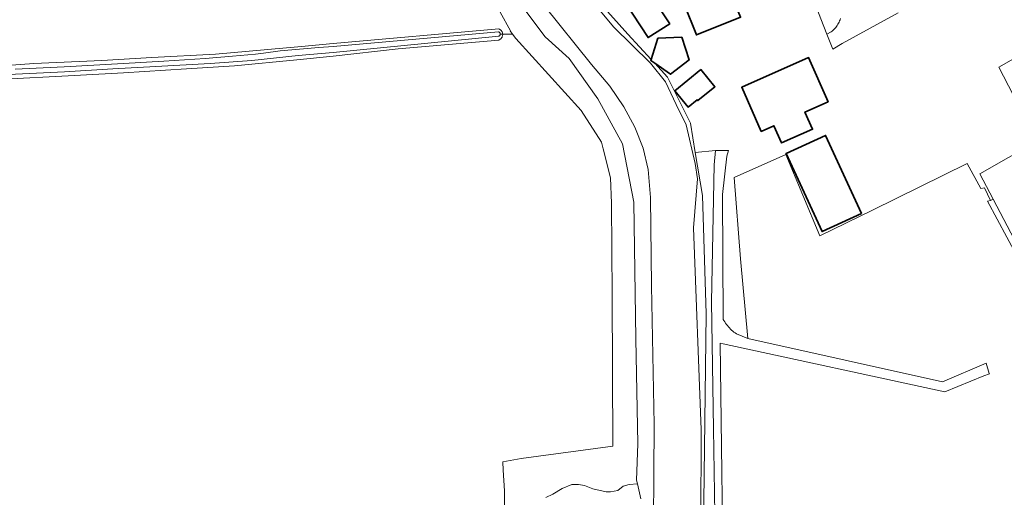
# Model space of a CAD drawing. Extents: x 154222 to 160093, y 456746 to 462495.
# Tile 10 of 254: x 155911 to 156190, y 460110 to 460246. Entities that reach past the tile are written whole.
import ezdxf

# ---------------------------------------------------------------- set-up
doc = ezdxf.new("R2010")
doc.units = 0
doc.header["$LTSCALE"] = 0.75
for name, color, linetype, lineweight in [('B-XX-GR-BOS_LOOF-GV', 252, 'CONTINUOUS', 13), ('B-XX-GR-GRAS-GV', 252, 'CONTINUOUS', 13), ('B-XX-GR-MOERAS-GV', 252, 'CONTINUOUS', 13), ('B-XX-OG-BEBOUWING-GV', 6, 'CONTINUOUS', 35), ('B-XX-OG-TERREIN_CULTUURSCHEIDING-GV', 252, 'CONTINUOUS', 18), ('B-XX-OG-TERREIN_ERF-GV', 252, 'CONTINUOUS', 18), ('B-XX-OG-TERREIN_ONBEGROEID-GV', 252, 'CONTINUOUS', 18), ('B-XX-OG-WATER_SLOOT-GV', 252, 'CONTINUOUS', 18), ('B-XX-VH-VERHARDING_HALFVERHARDING-GV', 252, 'CONTINUOUS', 18)]:
    doc.layers.add(name, color=color, linetype=linetype, lineweight=lineweight)

msp = doc.modelspace()

# ---------------------------------------------------------------- linework, layer by layer
at = {"layer": 'B-XX-GR-BOS_LOOF-GV'}
msp.add_lwpolyline([(156204.514, 460160.48), (156186.585, 460194.808), (156185.79, 460194.417), (156184.966, 460194.236), (156204.034, 460158.588), (156204.179, 460158.317), (156239.977, 460175.056), (156238.38, 460175.958)], close=True, dxfattribs=at)
at = {"layer": 'B-XX-GR-GRAS-GV'}
for points in [[(155898.799, 460232.031), (155915.415, 460233.26), (155934.6, 460234.074), (155948.758, 460234.917), (155966.763, 460235.878), (155991.086, 460238.036), (156000, 460238.849), (156046.831, 460242.997), (156046.981, 460242.932), (156047.125, 460242.853), (156047.26, 460242.76), (156047.385, 460242.655), (156047.499, 460242.538), (156047.602, 460242.411), (156047.691, 460242.274), (156047.767, 460242.129), (156047.828, 460241.977), (156047.874, 460241.821), (156047.904, 460241.661), (156047.917, 460241.525), (156050.701, 460241.558), (156050.058, 460242.422), (156050.103, 460242.427), (156050.101, 460242.431), (156047.257, 460247.75)], [(156048.609, 460084.44), (156048.477, 460112.353), (156048.101, 460118.18), (156047.948, 460120.555), (156053.121, 460121.467), (156079.009, 460124.994), (156078.83, 460167.654), (156078.721, 460193.661), (156078.432, 460200.874), (156076.327, 460209.058), (156075.835, 460210.972), (156070.065, 460219.916), (156051.616, 460240.33), (156050.701, 460241.558), (156047.917, 460241.525), (156047.919, 460241.498), (156047.918, 460241.335), (156047.901, 460241.173), (156047.868, 460241.013), (156047.819, 460240.858), (156047.756, 460240.708), (156047.678, 460240.565), (156047.586, 460240.43), (156047.482, 460240.304), (156047.366, 460240.19), (156047.239, 460240.087), (156047.103, 460239.998), (156046.959, 460239.922), (156046.811, 460239.861), (156018.416, 460237.328), (156000, 460235.307), (155989.694, 460234.285), (155972.155, 460232.519), (155958.55, 460231.708), (155940.744, 460230.562), (155925.076, 460229.697), (155907.072, 460228.799)], [(156328.868, 460016.018), (156239.977, 460175.056), (156204.179, 460158.317), (156204.034, 460158.588), (156184.966, 460194.236), (156185.79, 460194.417), (156184.128, 460198.072), (156183.027, 460197.861), (156179.246, 460204.93), (156152.403, 460191.722), (156137.574, 460184.425), (156127.943, 460207.454), (156113.324, 460200.958), (156115.14, 460177.92), (156117.197, 460155.376), (156172.275, 460143.138), (156184.62, 460148.411), (156185.453, 460145.508), (156185.476, 460145.429), (156183.952, 460144.811), (156172.89, 460140.329), (156110.254, 460153.932), (156109.416, 460154.114), (156110.446, 460073.773)]]:
    msp.add_lwpolyline(points, dxfattribs=at)
msp.add_lwpolyline([(156238.38, 460175.958), (156203.455, 460240.913), (156202.358, 460240.289), (156188.109, 460232.182), (156198.957, 460211.28), (156182.818, 460202.02), (156186.585, 460194.808), (156204.514, 460160.48)], close=True, dxfattribs=at)
at = {"layer": 'B-XX-GR-MOERAS-GV'}
msp.add_lwpolyline([(156086.971, 460110.023), (156085.993, 460114.278), (156083.662, 460114.145), (156081.986, 460113.676), (156080.444, 460112.402), (156078.365, 460112.067), (156077.159, 460112), (156073.404, 460112.871), (156071.057, 460113.81), (156069.314, 460114.145), (156067.437, 460114.145), (156064.688, 460113.005), (156062.14, 460111.396), (156060.129, 460110.391)], dxfattribs=at)
at = {"layer": 'B-XX-OG-BEBOUWING-GV'}
for points in [[(156113.667, 460250), (156106.531, 460267.832), (156094.071, 460262.845), (156099.212, 460250), (156102.699, 460241.289), (156115.158, 460246.276)], [(156095.121, 460244.391), (156088.643, 460254.355), (156082.548, 460250.505), (156089.026, 460240.54)], [(156091.779, 460240.357), (156089.872, 460234.379), (156089.773, 460234.069), (156090.879, 460233.291), (156095.324, 460230.161), (156100.598, 460234.215), (156098.511, 460240.632)], [(156139.898, 460222.4), (156134.365, 460234.877), (156115.484, 460226.489), (156121.026, 460214.014), (156124.573, 460215.59), (156126.729, 460210.737), (156135.502, 460214.635), (156133.346, 460219.488)], [(156103.954, 460231.476), (156096.618, 460225.486), (156100.359, 460220.905), (156102.881, 460222.964), (156103.077, 460222.724), (156107.891, 460226.655)], [(156149.355, 460190.814), (156139.195, 460212.892), (156128.025, 460207.764), (156138.19, 460185.676)]]:
    msp.add_lwpolyline(points, close=True, dxfattribs=at)
at = {"layer": 'B-XX-OG-TERREIN_CULTUURSCHEIDING-GV'}
for points in [[(156132.295, 460260.15), (156139.508, 460241.53), (156140.811, 460242.169), (156141.079, 460242.393), (156141.341, 460242.634), (156141.592, 460242.887), (156141.831, 460243.15), (156142.058, 460243.424), (156142.273, 460243.708), (156142.475, 460244.002), (156142.663, 460244.304), (156142.837, 460244.614), (156142.998, 460244.932), (156143.144, 460245.256), (156143.275, 460245.587), (156143.391, 460245.924)], [(156060.129, 460110.391), (156062.14, 460111.396), (156064.688, 460113.005), (156067.437, 460114.145), (156069.314, 460114.145), (156071.057, 460113.81), (156073.404, 460112.871), (156077.159, 460112), (156078.365, 460112.067), (156080.444, 460112.402), (156081.986, 460113.676), (156083.662, 460114.145), (156085.993, 460114.278), (156085.752, 460115.329), (156086.084, 460125.634), (156085.533, 460155.293), (156084.948, 460194.008), (156081.767, 460210.522), (156074.777, 460223.25), (156066.679, 460234.624), (156059.969, 460240.733), (156052.747, 460250.262)], [(156047.257, 460247.75), (156050.101, 460242.431), (156050.103, 460242.427), (156050.058, 460242.422), (156050.701, 460241.558), (156051.616, 460240.33), (156070.065, 460219.916), (156075.835, 460210.972), (156076.327, 460209.058), (156078.432, 460200.874), (156078.721, 460193.661), (156078.83, 460167.654), (156079.009, 460124.994), (156053.121, 460121.467), (156047.948, 460120.555), (156048.101, 460118.18), (156048.477, 460112.353), (156048.609, 460084.44)], [(156107.899, 460105.712), (156107.523, 460129.843), (156106.963, 460165.795), (156107.733, 460204.506), (156108.071, 460208.637), (156102.35, 460208.027), (156104.352, 460195.828), (156105.398, 460162.351), (156104.684, 460101.693)]]:
    msp.add_lwpolyline(points, dxfattribs=at)
at = {"layer": 'B-XX-OG-TERREIN_ERF-GV'}
for points in [[(156099.212, 460250), (156094.071, 460262.845), (156106.531, 460267.832), (156113.667, 460250), (156115.158, 460246.276), (156102.699, 460241.289)], [(156082.548, 460250.505), (156088.643, 460254.355), (156095.121, 460244.391), (156089.026, 460240.54)], [(156121.026, 460214.014), (156115.484, 460226.489), (156134.365, 460234.877), (156139.898, 460222.4), (156133.346, 460219.488), (156135.502, 460214.635), (156126.729, 460210.737), (156124.573, 460215.59)], [(156100.359, 460220.905), (156096.618, 460225.486), (156103.954, 460231.476), (156107.891, 460226.655), (156103.077, 460222.724), (156102.881, 460222.964)], [(156138.19, 460185.676), (156128.025, 460207.764), (156139.195, 460212.892), (156149.355, 460190.814)]]:
    msp.add_lwpolyline(points, close=True, dxfattribs=at)
for points in [[(156159.715, 460247.594), (156143.88, 460238.887), (156141.219, 460237.243), (156139.508, 460241.53), (156132.295, 460260.15)], [(156075.118, 460250.63), (156083.282, 460241.498), (156089.872, 460234.379), (156091.779, 460240.357), (156098.511, 460240.632), (156100.598, 460234.215), (156095.324, 460230.161), (156090.879, 460233.291), (156094.53, 460229.346), (156100.983, 460216.362), (156102.35, 460208.027), (156108.071, 460208.637), (156111.707, 460208.573), (156111.32, 460206.962), (156110.047, 460196.121), (156110.22, 460160.91), (156110.26, 460160.836), (156110.471, 460160.462), (156110.697, 460160.097), (156110.935, 460159.74), (156111.187, 460159.392), (156111.452, 460159.054), (156111.729, 460158.725), (156112.017, 460158.407), (156112.318, 460158.1), (156112.629, 460157.804), (156112.951, 460157.52), (156113.284, 460157.248), (156113.626, 460156.988), (156113.978, 460156.742), (156117.197, 460155.376), (156115.14, 460177.92), (156113.324, 460200.958), (156127.943, 460207.454), (156137.574, 460184.425), (156152.403, 460191.722), (156179.246, 460204.93), (156183.027, 460197.861), (156184.128, 460198.072), (156185.79, 460194.417), (156186.585, 460194.808), (156182.818, 460202.02), (156198.957, 460211.28), (156188.109, 460232.182), (156202.358, 460240.289)]]:
    msp.add_lwpolyline(points, dxfattribs=at)
at = {"layer": 'B-XX-OG-TERREIN_ONBEGROEID-GV'}
msp.add_lwpolyline([(156110.446, 460073.773), (156109.416, 460154.114), (156110.254, 460153.932), (156172.89, 460140.329), (156183.952, 460144.811), (156185.476, 460145.429), (156185.453, 460145.508), (156184.62, 460148.411), (156172.275, 460143.138), (156117.197, 460155.376), (156113.978, 460156.742), (156113.626, 460156.988), (156113.284, 460157.248), (156112.951, 460157.52), (156112.629, 460157.804), (156112.318, 460158.1), (156112.017, 460158.407), (156111.729, 460158.725), (156111.452, 460159.054), (156111.187, 460159.392), (156110.935, 460159.74), (156110.697, 460160.097), (156110.471, 460160.462), (156110.26, 460160.836), (156110.22, 460160.91), (156110.047, 460196.121), (156111.32, 460206.962), (156111.707, 460208.573), (156108.071, 460208.637), (156107.733, 460204.506), (156106.963, 460165.795), (156107.523, 460129.843), (156107.899, 460105.712)], dxfattribs=at)
at = {"layer": 'B-XX-OG-WATER_SLOOT-GV'}
for points in [[(156052.747, 460250.262), (156059.969, 460240.733), (156066.679, 460234.624), (156074.777, 460223.25), (156081.767, 460210.522), (156084.948, 460194.008), (156085.533, 460155.293), (156086.084, 460125.634), (156085.752, 460115.329), (156085.993, 460114.278), (156086.971, 460110.023)], [(156104.684, 460101.693), (156105.398, 460162.351), (156104.352, 460195.828), (156102.35, 460208.027), (156100.983, 460216.362), (156094.53, 460229.346), (156090.879, 460233.291), (156089.773, 460234.069), (156089.872, 460234.379), (156083.282, 460241.498), (156075.118, 460250.63)], [(156090.424, 460089.442), (156090.74, 460131.101), (156089.983, 460170.282), (156089.71, 460195.329), (156089.02, 460203.182), (156087.591, 460209.301), (156085.267, 460215.184), (156082.191, 460220.944), (156078.215, 460226.767), (156072.985, 460232.922), (156059.538, 460249.75)], [(156059.538, 460249.75), (156072.985, 460232.922), (156078.215, 460226.767), (156082.191, 460220.944), (156085.267, 460215.184), (156087.591, 460209.301), (156089.02, 460203.182), (156089.71, 460195.329), (156089.983, 460170.282), (156090.74, 460131.101), (156090.424, 460089.442)], [(156075.125, 460248.605), (156079.286, 460243.544), (156089.691, 460233.343), (156093.94, 460228.072), (156096.969, 460221.621), (156099.8, 460215.901), (156102.324, 460204.95), (156102.966, 460200.569), (156101.849, 460186.744), (156104.03, 460129.575), (156103.792, 460076.362)], [(156103.792, 460076.362), (156104.03, 460129.575), (156101.849, 460186.744), (156102.966, 460200.569), (156102.324, 460204.95), (156099.8, 460215.901), (156096.969, 460221.621), (156093.94, 460228.072), (156089.691, 460233.343), (156079.286, 460243.544), (156075.125, 460248.605)], [(155910.14, 460231.592), (155923.962, 460232.274), (155940.726, 460233.238), (155952.166, 460233.86), (155963.806, 460234.598), (155971.547, 460235.264), (155978.06, 460235.867), (155980.361, 460236.128), (155984.994, 460236.767), (155995.982, 460237.748), (156000, 460238.068), (156046.706, 460242.15), (156046.803, 460242.126), (156046.894, 460242.087), (156046.979, 460242.033), (156047.053, 460241.967), (156047.116, 460241.89), (156047.166, 460241.804), (156047.201, 460241.711), (156047.222, 460241.613), (156047.224, 460241.548), (156047.917, 460241.525), (156047.904, 460241.661), (156047.874, 460241.821), (156047.828, 460241.977), (156047.767, 460242.129), (156047.691, 460242.274), (156047.602, 460242.411), (156047.499, 460242.538), (156047.385, 460242.655), (156047.26, 460242.76), (156047.125, 460242.853), (156046.981, 460242.932), (156046.831, 460242.997), (156000, 460238.849), (155991.086, 460238.036), (155966.763, 460235.878), (155948.758, 460234.917), (155934.6, 460234.074), (155915.415, 460233.26), (155898.799, 460232.031)], [(155906.236, 460229.972), (155924.058, 460230.872), (155937.69, 460231.746), (155949.856, 460232.343), (155965.233, 460233.175), (155977.029, 460234.084), (155990.102, 460235.446), (156000, 460236.295), (156046.823, 460240.955), (156046.852, 460240.968), (156046.94, 460241.014), (156047.019, 460241.075), (156047.088, 460241.147), (156047.144, 460241.229), (156047.187, 460241.319), (156047.214, 460241.415), (156047.226, 460241.514), (156047.224, 460241.548), (156047.222, 460241.613), (156047.201, 460241.711), (156047.166, 460241.804), (156047.116, 460241.89), (156047.053, 460241.967), (156046.979, 460242.033), (156046.894, 460242.087), (156046.803, 460242.126), (156046.706, 460242.15), (156000, 460238.068), (155995.982, 460237.748), (155984.994, 460236.767), (155980.361, 460236.128), (155978.06, 460235.867), (155971.547, 460235.264), (155963.806, 460234.598), (155952.166, 460233.86), (155940.726, 460233.238), (155923.962, 460232.274), (155910.14, 460231.592)], [(155907.072, 460228.799), (155925.076, 460229.697), (155940.744, 460230.562), (155958.55, 460231.708), (155972.155, 460232.519), (155989.694, 460234.285), (156000, 460235.307), (156018.416, 460237.328), (156046.811, 460239.861), (156046.959, 460239.922), (156047.103, 460239.998), (156047.239, 460240.087), (156047.366, 460240.19), (156047.482, 460240.304), (156047.586, 460240.43), (156047.678, 460240.565), (156047.756, 460240.708), (156047.819, 460240.858), (156047.868, 460241.013), (156047.901, 460241.173), (156047.918, 460241.335), (156047.919, 460241.498), (156047.917, 460241.525), (156047.224, 460241.548), (156047.226, 460241.514), (156047.214, 460241.415), (156047.187, 460241.319), (156047.144, 460241.229), (156047.088, 460241.147), (156047.019, 460241.075), (156046.94, 460241.014), (156046.852, 460240.968), (156046.823, 460240.955), (156000, 460236.295), (155990.102, 460235.446), (155977.029, 460234.084), (155965.233, 460233.175), (155949.856, 460232.343), (155937.69, 460231.746), (155924.058, 460230.872), (155906.236, 460229.972)]]:
    msp.add_lwpolyline(points, dxfattribs=at)
at = {"layer": 'B-XX-VH-VERHARDING_HALFVERHARDING-GV'}
msp.add_lwpolyline([(156143.391, 460245.924), (156143.275, 460245.587), (156143.144, 460245.256), (156142.998, 460244.932), (156142.837, 460244.614), (156142.663, 460244.304), (156142.475, 460244.002), (156142.273, 460243.708), (156142.058, 460243.424), (156141.831, 460243.15), (156141.592, 460242.887), (156141.341, 460242.634), (156141.079, 460242.393), (156140.811, 460242.169), (156139.508, 460241.53), (156141.219, 460237.243), (156143.88, 460238.887), (156159.715, 460247.594)], dxfattribs=at)

doc.saveas('drawing.dxf')
